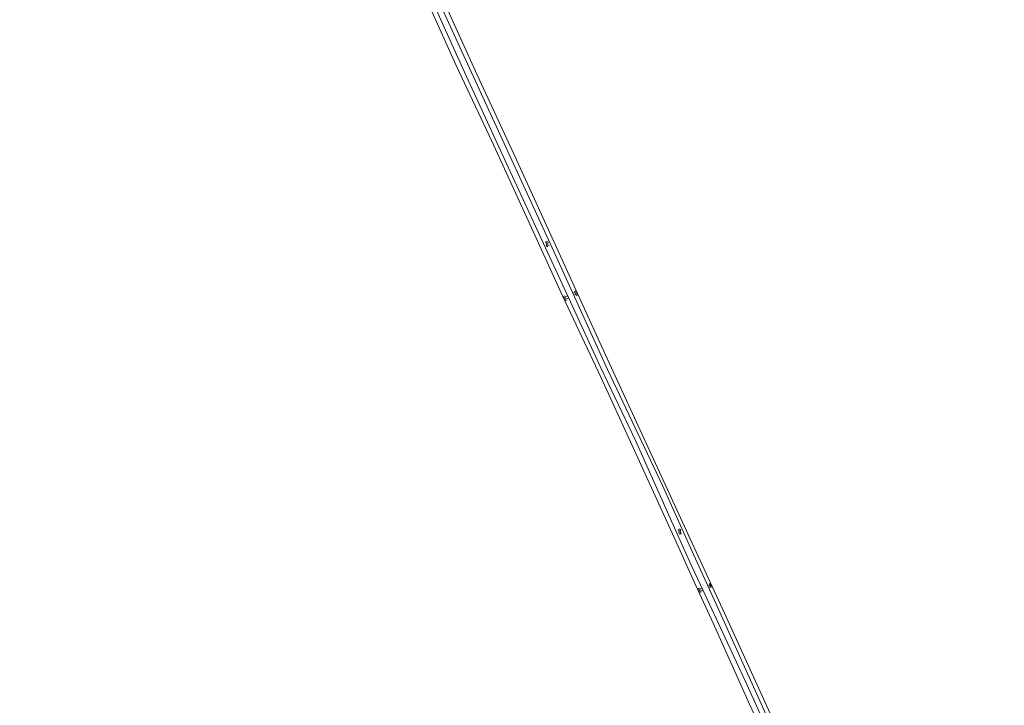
# Model space of a CAD drawing. Extents: x 99476 to 102828, y 406437 to 407931.
# Tile 154 of 162: x 101807 to 102090, y 407354 to 407551. Entities that reach past the tile are written whole.
import ezdxf

# ---------------------------------------------------------------- set-up
doc = ezdxf.new("R2010")
doc.units = 0
doc.header["$MEASUREMENT"] = 0
for name, color, linetype, lineweight in [('BG_insteek sloot', 253, 'Continuous', 0), ('BG_kant sloot', 253, 'Continuous', 0), ('BG_taludsymbool', 253, 'Continuous', 0), ('BG_watersymbool', 253, 'Continuous', 0)]:
    doc.layers.add(name, color=color, linetype=linetype, lineweight=lineweight)

# ---------------------------------------------------------------- blocks, each defined once
blk = doc.blocks.new('S04')
at = {"layer": 'BG_taludsymbool', "linetype": 'Continuous', "lineweight": 0}
for p, q in [((-0.5, 0), (-0.5, -0.5)), ((-0.25, 0), (-0.25, -1)), ((0, 0), (0, -0.5)), ((0.25, 0), (0.25, -1)), ((0.5, 0), (0.5, -0.5))]:
    blk.add_line(p, q, dxfattribs=at)
blk = doc.blocks.new('WATERS')
at = {"layer": 'BG_watersymbool', "linetype": 'Continuous', "lineweight": 0}
for centre, start, end in [((-0.375, 0.25), 28.07249, 151.92751), ((-0.375, -0.2), 28.07249, 151.92751), ((0.375, 0.65), 208.07249, 331.92751), ((0.375, 0.2), 208.07249, 331.92751)]:
    blk.add_arc(centre, 0.425, start, end, dxfattribs=at)

msp = doc.modelspace()

# ---------------------------------------------------------------- linework, layer by layer
at = {"layer": 'BG_insteek sloot', "linetype": 'Continuous', "lineweight": 0, "flags": 128}
for points in [[(102000, 407400.511446), (101973.459, 407458.023), (101961.74, 407483.854), (101949.21, 407511.258), (101938.254, 407534.838), (101928.905, 407555.491), (101910.525, 407594.626), (101899.353, 407619.15), (101890.369, 407639.041), (101879.497, 407662.142), (101874.89, 407673.28)], [(101871.42, 407668.2), (101886.436, 407636.66), (101920.065, 407564.561), (101932.198, 407537.455), (101942.441, 407515.81), (101952.9, 407493.024), (101962.729, 407471.462), (101973.85, 407447.98), (101984.806, 407423.903), (101995.281, 407401.067), (102000, 407390.711025)], [(102000, 407390.711025), (102005.989, 407377.568), (102016.453, 407354.42), (102038.713, 407306.479), (102053.112, 407274.582), (102074.31, 407227.494), (102084.505, 407205.137), (102084.987, 407204.661), (102085.947, 407204.436), (102087.185, 407204.726), (102089.31, 407205.914), (102089.536, 407206.808), (102088.335, 407208.783), (102057.238, 407275.735), (102025.349, 407345.177), (102009.26, 407380.446), (102000, 407400.511446)]]:
    msp.add_lwpolyline(points, dxfattribs=at)
at = {"layer": 'BG_kant sloot', "linetype": 'Continuous', "lineweight": 0, "flags": 128}
for points in [[(101933.848, 407541.456), (101924.085, 407562.787), (101914.074, 407584.2), (101892.079, 407631.874), (101882.45, 407652.609), (101872.538, 407673.856), (101864.118, 407692.622), (101863.554, 407694.112), (101863.504, 407695.32), (101863.801, 407696.049), (101870.181, 407702.744), (101889.589, 407720.976), (101911.725, 407741.412), (101936.721, 407764.682), (101957.221, 407783.246), (101957.32, 407783.676), (101957.028, 407784.301)], [(101797.062, 407634.309), (101819.132, 407654.911), (101851.187, 407684.927), (101858.626, 407691.59), (101859.519, 407692.187), (101860.71, 407692.287), (101861.968, 407692.09), (101862.63, 407691.76), (101863.193, 407690.866), (101880.978, 407652.094), (101890.06, 407632.866), (101900.9, 407609.003), (101913.861, 407581.501), (101934.597, 407535.58), (101946.696, 407509.401), (101956.094, 407489.163), (101965.011, 407469.702), (101973.763, 407450.804), (101983.823, 407429.772), (101995.625, 407403.163), (102000, 407393.626336)], [(102000, 407398.144168), (101991.51, 407416.834), (101975.633, 407450.293), (101960.897, 407482.678), (101945.483, 407516.337), (101933.848, 407541.456)], [(102000, 407393.626336), (102002.321, 407388.567), (102015.23, 407360.832), (102033.345, 407320.895), (102051.374, 407281.503), (102084.696, 407207.163), (102085.609, 407206.392), (102086.305, 407206.1), (102086.882, 407206.352), (102086.962, 407206.732), (102079.612, 407222.994), (102068.24, 407248.88), (102056.003, 407275.619), (102043.195, 407303.742), (102022.877, 407347.465), (102007.439, 407381.768), (102000, 407398.144168)]]:
    msp.add_lwpolyline(points, dxfattribs=at)

# ---------------------------------------------------------------- block references
at = {"layer": 'BG_taludsymbool', "linetype": 'Continuous', "lineweight": 0}
for p, xscale, yscale, zscale, rotation in [((101966.94, 407472.392), 1.233381, 1.233381, 1.233381, 294.424732), ((101963.151, 407470.572), 1.341155, 1.341155, 1.341155, 115.1511), ((102005.523, 407388.543), 1.071602, 1.071602, 1.071602, 294.771406), ((102001.755, 407386.859), 1.228416, 1.228416, 1.228416, 114.478696)]:
    msp.add_blockref('S04', p, dxfattribs=dict(at, xscale=xscale, yscale=yscale, zscale=zscale, rotation=rotation))
at = {"layer": 'BG_watersymbool', "linetype": 'Continuous', "lineweight": 0, "rotation": 300.845905}
for p in [(101958.167, 407486.226), (101996.203, 407403.75)]:
    msp.add_blockref('WATERS', p, dxfattribs=at)

doc.saveas('drawing.dxf')
